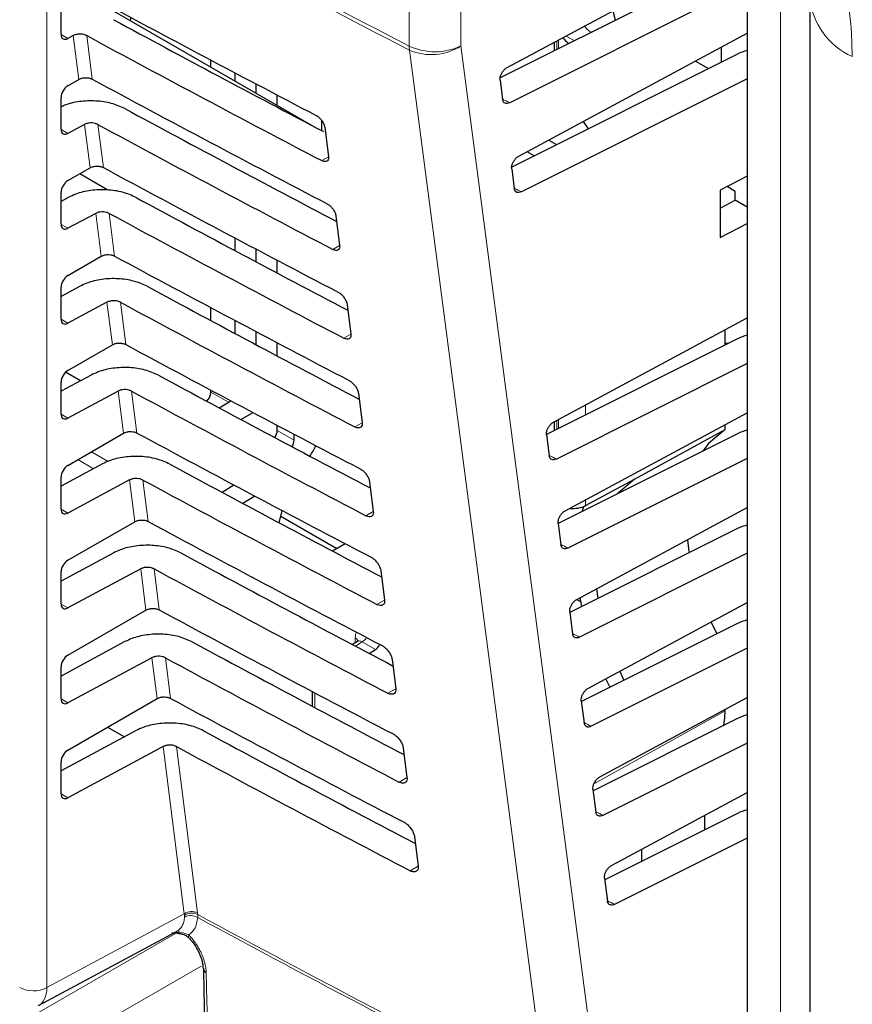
# Paper-space layout 'Blatt4' of a CAD drawing. Header units: millimetres. Extents: x 5 to 418, y 2 to 292.
# Tile 34 of 111: x 123 to 130, y 179 to 188. Entities that reach past the tile are written whole.
import ezdxf

# ---------------------------------------------------------------- set-up
doc = ezdxf.new("R2010")
doc.units = ezdxf.units.MM

psp = doc.layouts.new('Blatt4')

# ---------------------------------------------------------------- linework, layer by layer
at = {"color": 7, "linetype": 'Continuous', "lineweight": 18}
for p, q in [((123.0763, 190.6483), (123.0763, 179.2619)), ((126.1928, 187.3627), (126.1928, 188.9776)), ((126.6377, 188.9782), (126.6377, 187.3633)), ((129.3852, 188.6558), (129.3852, 161.0558)), ((123.1983, 187.4614), (123.2572, 187.4274)), ((123.3512, 187.0757), (123.3037, 187.4523)), ((123.4192, 187.452), (123.4665, 187.0776)), ((127.4628, 187.4086), (127.4628, 187.3323)), ((127.4752, 187.3385), (127.4752, 187.4153)), ((127.5405, 187.4505), (127.614, 187.408)), ((125.4375, 186.7013), (125.4489, 186.7081)), ((123.1983, 186.6448), (123.2572, 186.6108)), ((123.4474, 186.3147), (123.4003, 186.6877)), ((123.5158, 186.6874), (123.5626, 186.3166)), ((125.498, 186.4088), (125.4402, 186.3766)), ((123.5435, 185.5536), (123.4969, 185.9231)), ((123.6124, 185.9228), (123.6588, 185.5555)), ((123.1983, 185.8283), (123.2572, 185.7943)), ((125.5945, 185.646), (125.5351, 185.613)), ((123.6397, 184.7926), (123.5935, 185.1585)), ((123.709, 185.1582), (123.7549, 184.7945)), ((123.1983, 185.0118), (123.2572, 184.9778)), ((125.691, 184.8833), (125.6301, 184.8493)), ((123.7358, 184.0316), (123.6901, 184.3939)), ((123.8056, 184.3936), (123.8511, 184.0335)), ((124.4864, 184.3859), (124.6377, 184.2986)), ((127.7088, 184.275), (127.7088, 184.1893)), ((123.1983, 184.1952), (123.2572, 184.1612)), ((127.4752, 184.0724), (127.4752, 184.1491)), ((125.7874, 184.1205), (125.7251, 184.0857)), ((127.4628, 184.1424), (127.4628, 184.0662)), ((125.0576, 184.0562), (125.2018, 183.973)), ((123.4598, 183.8722), (123.6034, 183.7893)), ((123.4785, 183.7265), (123.343, 183.8048)), ((123.832, 183.2705), (123.7867, 183.6293)), ((123.9022, 183.629), (123.9472, 183.2724)), ((127.7088, 183.4585), (127.7088, 183.4093)), ((123.1983, 183.3787), (123.2572, 183.3447)), ((125.8839, 183.3577), (125.82, 183.3221)), ((123.9281, 182.5095), (123.8833, 182.8647)), ((123.9988, 182.8644), (124.0434, 182.5114)), ((123.1983, 182.5621), (123.2572, 182.5281)), ((125.9804, 182.5949), (125.915, 182.5584)), ((125.729, 182.2294), (125.729, 182.27)), ((125.789, 182.2366), (125.73, 182.2002)), ((125.9021, 182.1713), (125.789, 182.2366)), ((124.0243, 181.7485), (123.9799, 182.1001)), ((124.0954, 182.0998), (124.1395, 181.7504)), ((125.3817, 181.7975), (125.3817, 181.6712)), ((126.0768, 181.8321), (126.0099, 181.7948)), ((123.1983, 181.7456), (123.2572, 181.7116)), ((127.7807, 181.0147), (128.91, 181.6442)), ((124.2582, 179.8973), (124.0765, 181.3355)), ((124.192, 181.3352), (124.3725, 179.9065)), ((126.1733, 181.0693), (126.1049, 181.0311)), ((123.1983, 180.9291), (123.2572, 180.8951)), ((126.2698, 180.3065), (126.1998, 180.2675)), ((123.0763, 179.2619), (124.2582, 179.8973)), ((124.2599, 179.8854), (124.2582, 179.8973)), ((124.2602, 179.8697), (124.2599, 179.8854)), ((124.3725, 179.9065), (124.3741, 179.8913)), ((124.3741, 179.8913), (124.3745, 179.8647)), ((122.8405, 178.9535), (124.2179, 179.7487)), ((124.4027, 179.4472), (123.0172, 178.6474))]:
    psp.add_line(p, q, dxfattribs=at)
at = {"color": 7, "linetype": 'Continuous', "lineweight": 25}
for p, q in [((129.1002, 189.0181), (129.1002, 161.4181)), ((127.0348, 187.178), (129.1002, 188.2911)), ((129.0169, 188.1104), (126.9747, 187.088)), ((129.1002, 187.8977), (127.0567, 186.8746)), ((123.3302, 187.8501), (125.3873, 186.6626)), ((123.1983, 187.4626), (123.1983, 187.7371)), ((129.6372, 187.7826), (129.6372, 147.0044)), ((127.1346, 186.4152), (129.1002, 187.4745)), ((123.3037, 187.4523), (123.2572, 187.4274)), ((127.4364, 187.3944), (127.4383, 187.369)), ((127.4383, 187.3954), (127.4383, 187.3201)), ((129.0169, 187.2939), (127.0744, 186.3214)), ((128.8768, 187.3541), (128.8768, 187.2237)), ((124.4864, 187.1826), (124.4864, 187.2418)), ((128.6536, 187.2338), (128.7666, 187.1686)), ((124.6927, 187.1327), (124.6927, 187.0635)), ((123.2572, 187.0214), (123.3512, 187.0757)), ((124.8777, 186.9567), (124.8777, 187.0352)), ((126.9741, 187.0693), (126.996, 186.9021)), ((129.1002, 187.0811), (127.157, 186.1083)), ((123.1983, 186.646), (123.1983, 186.9206)), ((125.0576, 186.8529), (125.0576, 186.9407)), ((125.4383, 186.7233), (125.4375, 186.7013)), ((125.4375, 186.7013), (125.4375, 186.6362)), ((127.6874, 186.7131), (127.7322, 186.6507)), ((123.4003, 186.6877), (123.2572, 186.6108)), ((125.4658, 186.6643), (125.4979, 186.4101)), ((127.3924, 186.5541), (127.4606, 186.5147)), ((127.268, 186.4183), (127.2063, 186.4538)), ((123.2572, 186.2049), (123.4474, 186.3147)), ((127.0739, 186.3066), (127.0963, 186.1358)), ((123.6007, 186.1238), (123.3587, 186.2635)), ((129.1002, 186.2437), (128.8675, 186.123)), ((123.1983, 185.8295), (123.1983, 186.104)), ((128.8675, 186.123), (128.8675, 185.714)), ((128.9959, 186.112), (128.9264, 186.1535)), ((128.9959, 186.0352), (128.9959, 186.112)), ((123.2653, 186.0615), (123.1983, 186.0255)), ((128.8675, 185.9684), (128.9959, 186.0352)), ((129.1002, 185.975), (128.9959, 186.0352)), ((123.4969, 185.9231), (123.2572, 185.7943)), ((125.5623, 185.9016), (125.5944, 185.6473)), ((128.8675, 185.714), (129.1002, 185.8351)), ((124.6927, 185.7125), (124.6927, 185.6036)), ((124.8777, 185.5051), (124.8777, 185.6146)), ((123.2572, 185.3884), (123.5435, 185.5536)), ((125.0576, 185.4096), (125.0576, 185.5198)), ((123.3619, 185.2969), (123.1983, 185.2089)), ((123.1983, 185.0129), (123.1983, 185.2875)), ((123.5935, 185.1585), (123.2572, 184.9778)), ((124.4864, 185.001), (124.4864, 185.112)), ((125.6587, 185.1388), (125.6909, 184.8846)), ((124.6927, 185.0024), (124.6927, 184.8906)), ((127.4341, 184.127), (129.1002, 185.0249)), ((128.91, 184.7907), (128.91, 184.9224)), ((124.8777, 184.792), (124.8777, 184.9045)), ((129.0169, 184.8442), (127.3735, 184.0215)), ((123.2572, 184.5718), (123.6397, 184.7926)), ((125.0576, 184.6963), (125.0576, 184.8095)), ((129.1002, 184.6315), (127.4579, 183.8093)), ((123.4585, 184.5323), (123.1983, 184.3924)), ((123.365, 184.482), (123.2368, 184.5559)), ((123.1983, 184.1964), (123.1983, 184.4709)), ((123.6901, 184.3939), (123.2572, 184.1612)), ((124.4864, 184.3859), (124.4864, 184.4022)), ((125.7552, 184.3761), (125.7874, 184.1218)), ((124.5585, 184.2496), (124.6578, 184.311)), ((124.7455, 184.1495), (124.8493, 184.2094)), ((127.5339, 183.3643), (129.1002, 184.2084)), ((125.0576, 184.0562), (125.0576, 184.0993)), ((127.4383, 184.1293), (127.4383, 184.0539)), ((128.1306, 183.6361), (128.91, 184.0642)), ((128.91, 184.0642), (128.91, 184.1059)), ((123.2572, 183.7553), (123.7358, 184.0316)), ((125.2018, 183.973), (125.2018, 184.0232)), ((127.3734, 184.0184), (127.3972, 183.8368)), ((129.0169, 184.0277), (127.4739, 183.2552)), ((129.1002, 183.815), (127.5582, 183.043)), ((123.5551, 183.7677), (123.1983, 183.5758)), ((123.1983, 183.3799), (123.1983, 183.6544)), ((123.7867, 183.6293), (123.2572, 183.3447)), ((124.5831, 183.5236), (124.6851, 183.5866)), ((125.8517, 183.6133), (125.8838, 183.359)), ((127.7088, 183.4093), (128.1306, 183.6361)), ((124.8643, 183.4915), (124.7616, 183.428)), ((127.6338, 182.6015), (129.1002, 183.3918)), ((127.6804, 183.3586), (127.6936, 183.4021)), ((125.0756, 183.2603), (125.0993, 183.3671)), ((125.0883, 183.3175), (125.5698, 183.0395)), ((123.2572, 182.9387), (123.832, 183.2705)), ((127.4733, 183.2556), (127.4975, 183.0704)), ((129.0169, 183.2112), (127.5736, 182.4886)), ((125.6423, 183.0814), (125.5325, 183.018)), ((123.6517, 183.0031), (123.1983, 182.7593)), ((129.1002, 182.9984), (127.6585, 182.2766)), ((123.1983, 182.5633), (123.1983, 182.8379)), ((123.8833, 182.8647), (123.2572, 182.5281)), ((125.9481, 182.8505), (125.9803, 182.5963)), ((127.8039, 182.6932), (127.8148, 182.6093)), ((127.6702, 182.5789), (127.6326, 182.6007)), ((127.6778, 182.5407), (127.6632, 182.6174)), ((127.7336, 181.8388), (129.1002, 182.5753)), ((123.2572, 182.1222), (123.9281, 182.5095)), ((127.5731, 182.4929), (127.5978, 182.3041)), ((129.0169, 182.3946), (127.674, 181.7223)), ((128.789, 182.4076), (128.8381, 182.3051)), ((123.7483, 182.2385), (123.1983, 181.9428)), ((125.747, 182.2405), (125.7039, 182.2139)), ((125.8481, 182.1379), (125.9021, 182.1713)), ((129.1002, 182.1819), (127.7588, 181.5103)), ((123.9799, 182.1001), (123.2572, 181.7116)), ((126.0446, 182.0878), (126.0768, 181.8335)), ((123.1983, 181.7468), (123.1983, 182.0213)), ((128.0026, 181.9838), (128.0391, 181.9051)), ((127.9151, 181.8552), (127.8845, 181.9201)), ((125.3572, 181.8104), (125.3572, 181.6842)), ((127.9264, 181.8487), (127.9151, 181.8552)), ((123.2572, 181.3057), (124.0243, 181.7485)), ((127.6729, 181.7302), (127.6981, 181.5378)), ((127.8334, 181.076), (129.1002, 181.7588)), ((128.91, 181.6442), (128.91, 181.6562)), ((129.0169, 181.5781), (127.7743, 180.9559)), ((123.8449, 181.4739), (123.1983, 181.1262)), ((123.5987, 181.5028), (123.7434, 181.4193)), ((129.1002, 181.3653), (127.8591, 180.744)), ((124.0765, 181.3355), (123.2572, 180.8951)), ((126.1411, 181.325), (126.1732, 181.0708)), ((123.1983, 180.9302), (123.1983, 181.2048)), ((127.7727, 180.9674), (127.7984, 180.7715)), ((127.9333, 180.3133), (129.1002, 180.9422)), ((129.0169, 180.7615), (127.8746, 180.1896)), ((128.7332, 180.7444), (128.7332, 180.6195)), ((126.2376, 180.5623), (126.2697, 180.308)), ((129.1002, 180.5488), (127.9594, 179.9777)), ((128.1936, 180.3494), (128.1936, 180.4536)), ((127.8726, 180.2047), (127.8987, 180.0051)), ((123.0035, 179.1072), (124.1921, 179.7462)), ((124.1522, 179.7355), (124.2255, 179.7272))]:
    psp.add_line(p, q, dxfattribs=at)
at = {"color": 7, "linetype": 'Continuous', "lineweight": 25, "flags": 128}
for points in [[(127.9655, 187.584), (127.9537, 187.6405), (127.9443, 187.6681)], [(123.7954, 187.6101), (123.796, 187.6008), (123.7929, 187.583)], [(127.6983, 187.5356), (127.7227, 187.5071), (127.7538, 187.4781)], [(128.9344, 184.8029), (128.925, 184.8046), (128.91, 184.8039)], [(128.91, 184.0642), (128.7669, 183.9436), (128.7175, 183.8778)], [(128.1306, 183.6361), (127.9874, 183.5136), (127.9854, 183.5113)], [(128.5849, 183.1142), (128.5952, 183.0389), (128.6011, 183.003)], [(128.8988, 181.519), (128.9071, 181.5792), (128.91, 181.6442)]]:
    psp.add_lwpolyline(points, dxfattribs=at)
at = {"color": 7, "linetype": 'Continuous', "lineweight": 18, "flags": 128}
for points in [[(127.3749, 178.3108), (127.3088, 178.816), (127.0443, 180.8366), (126.1948, 187.3279)], [(126.6377, 187.3633), (127.2278, 182.8532), (127.8176, 178.3464)], [(124.2947, 179.6937), (124.2936, 179.6951), (124.2926, 179.6999), (124.2938, 179.7066), (124.2973, 179.715)]]:
    psp.add_lwpolyline(points, dxfattribs=at)
at = {"color": 7, "linetype": 'Continuous', "lineweight": 18}
for centre, radius, start, end in [((203.0267, 336.6009), 167.8555, 241.61753, 242.758763), ((203.0273, 336.5635), 167.8527, 241.617584, 242.758763), ((130.2551, 187.8399), 0.6209, 185.63842, 246.0772), ((126.4146, 187.8337), 0.5206, 244.78001, 295.37506), ((126.492, 187.3621), 0.2992, 179.87846, 186.56318), ((126.3832, 187.7584), 0.47, 246.35853, 302.7876), ((125.7093, 182.229), 0.0455, 19.14731, 64.31576), ((125.7246, 182.3372), 0.1194, 302.58451, 328.33386), ((124.3235, 179.801), 0.1164, 65.11288, 124.13567), ((124.322, 179.7911), 0.1129, 62.583, 123.40369), ((124.3129, 179.7663), 0.1161, 57.93858, 117.00377), ((203.4353, 326.361), 166.4453, 241.64077, 242.808283), ((203.4354, 326.3302), 166.4415, 241.640193, 242.808466), ((122.9607, 179.4912), 0.2568, 242.65648, 296.76622)]:
    psp.add_arc(centre, radius, start, end, dxfattribs=at)
at = {"color": 7, "linetype": 'Continuous', "lineweight": 25}
psp.add_arc((124.4621, 179.4326), 0.0424, 183.71994, 247.98225, dxfattribs=at)
at = {"color": 7, "linetype": 'Continuous', "lineweight": 18}
for centre, major_axis, ratio, start_param, end_param in [((127.9381, 188.4646), (-1.4622, 2.526), 0.577381, 3.925701, 5.496497), ((236.8585, 255.9468), (165.4166, -2.4573), 0.567125, 3.994476, 3.994971), ((236.8587, 255.1304), (165.2828, -2.4553), 0.567125, 3.994567, 3.995062), ((236.8593, 252.6812), (164.8814, -2.4494), 0.567125, 3.99484, 3.995336), ((236.8596, 251.8647), (164.7476, -2.4474), 0.567125, 3.994931, 3.995428), ((125.8469, 182.2019), (-0.0834, 0.1444), 0.577206, 0.361467, 0.785327), ((236.8598, 251.0483), (164.6138, -2.4454), 0.567125, 3.995023, 3.99552), ((125.788, 182.1679), (-0.0395, 0.0735), 0.576503, 5.515406, 6.31802), ((236.86, 250.2319), (164.48, -2.4434), 0.567125, 3.995114, 3.995612), ((236.8602, 249.4155), (164.3462, -2.4414), 0.567125, 3.995206, 3.995704), ((236.8604, 248.5991), (164.2124, -2.4394), 0.567125, 3.995298, 3.995796), ((122.8427, 179.3992), (-0.1623, 0.2912), 0.577293, 3.119125, 3.935643)]:
    psp.add_ellipse(centre, major_axis=major_axis, ratio=ratio, start_param=start_param, end_param=end_param, dxfattribs=at)
at = {"color": 7, "linetype": 'Continuous', "lineweight": 25}
for centre, major_axis, ratio, start_param, end_param in [((237.4083, 260.5423), (166.8622, 2.5676), 0.587275, 3.950946, 3.967413), ((236.859, 255.0693), (165.682, -2.4613), 0.567125, 3.968584, 3.983413), ((123.2583, 187.496), (0.0428, 0.0715), 0.587369, 2.36515, 3.918493), ((236.8585, 255.069), (166.0182, -2.4663), 0.567125, 3.968582, 3.985126), ((127.593, 187.5562), (-0.1179, 0.2041), 0.577335, 1.847252, 2.18329), ((129.24, 187.1511), (0.3333, -0.005), 0.567125, 2.011909, 2.312261), ((237.408, 259.7256), (166.7284, 2.5656), 0.587275, 3.950986, 3.967453), ((123.2583, 186.954), (0.0428, 0.0715), 0.587369, 0.811807, 2.36515), ((236.8593, 254.2529), (165.5482, -2.4593), 0.567125, 3.968625, 3.983579), ((123.2583, 186.6795), (0.0428, 0.0715), 0.587369, 2.36515, 3.918493), ((236.8587, 254.2526), (165.8844, -2.4643), 0.567125, 3.968623, 3.985166), ((237.4078, 258.9089), (166.5946, 2.5635), 0.587275, 3.951027, 3.967493), ((123.2583, 186.1374), (0.0428, 0.0715), 0.587369, 0.811807, 2.36515), ((236.8595, 253.4365), (165.4144, -2.4573), 0.567125, 3.968666, 3.983632), ((236.8589, 253.4362), (165.7506, -2.4623), 0.567125, 3.968664, 3.985207), ((123.2583, 185.8629), (0.0428, 0.0715), 0.587369, 2.36515, 3.918493), ((237.4076, 258.0923), (166.4608, 2.5615), 0.587275, 3.951067, 3.967532), ((123.2583, 185.3209), (0.0428, 0.0715), 0.587369, 0.811807, 2.36515), ((236.8597, 252.6201), (165.2806, -2.4553), 0.567125, 3.968707, 3.983686), ((236.8592, 252.6198), (165.6168, -2.4603), 0.567125, 3.968705, 3.985247), ((123.2583, 185.0464), (0.0428, 0.0715), 0.587369, 2.36515, 3.918493), ((129.24, 184.7015), (0.3333, -0.005), 0.567125, 2.011909, 2.312261), ((237.4074, 257.2756), (166.327, 2.5594), 0.587275, 3.951108, 3.967572), ((123.2583, 184.5044), (0.0428, 0.0715), 0.587369, 0.811807, 2.36515), ((236.8599, 251.8037), (165.1468, -2.4533), 0.567125, 3.968748, 3.983739), ((236.8594, 251.8033), (165.4831, -2.4583), 0.567125, 3.968746, 3.985287), ((124.4265, 184.3525), (0.0428, 0.0715), 0.587369, 4.392971, 5.506743), ((123.2583, 184.2298), (0.0428, 0.0715), 0.587369, 2.36515, 3.918493), ((237.4071, 256.4589), (166.1932, 2.5573), 0.587275, 3.951149, 3.967612), ((124.9976, 184.0228), (0.0428, 0.0715), 0.587369, 4.658743, 5.506743), ((129.24, 183.8849), (0.3333, -0.005), 0.567125, 2.011909, 2.312261), ((125.1439, 183.9384), (0.0406, 0.0728), 0.567218, 4.71198, 5.489279), ((125.2018, 183.9724), (0.1624, 0.2911), 0.567218, 4.548984, 4.86179), ((123.2583, 183.6878), (0.0428, 0.0715), 0.587369, 0.811807, 2.36515), ((236.8601, 250.9872), (165.013, -2.4513), 0.567125, 3.968789, 3.983793), ((236.8596, 250.9869), (165.3493, -2.4563), 0.567125, 3.968787, 3.985327), ((127.593, 183.4785), (0.1667, -0.0025), 0.567125, 4.595546, 5.48876), ((123.2583, 183.4133), (0.0428, 0.0715), 0.587369, 2.36515, 3.918493), ((237.4069, 255.6422), (166.0594, 2.5553), 0.587275, 3.951189, 3.967652), ((129.24, 183.0684), (0.3333, -0.005), 0.567125, 2.011909, 2.312261), ((236.8604, 250.1708), (164.8792, -2.4493), 0.567125, 3.96883, 3.983847), ((123.2583, 182.8713), (0.0428, 0.0715), 0.587369, 0.811807, 2.36515), ((236.8598, 250.1705), (165.2155, -2.4543), 0.567125, 3.968828, 3.985368), ((123.2583, 182.5968), (0.0428, 0.0715), 0.587369, 2.36515, 3.918493), ((237.4067, 254.8256), (165.9256, 2.5532), 0.587275, 3.95123, 3.967692), ((129.24, 182.2519), (0.3333, -0.005), 0.567125, 2.011909, 2.312261), ((236.8606, 249.3544), (164.7454, -2.4473), 0.567125, 3.968872, 3.983901), ((125.9011, 182.2387), (0.0406, 0.0728), 0.567218, 3.935936, 4.592309), ((123.2583, 182.0547), (0.0428, 0.0715), 0.587369, 0.811807, 2.36515), ((236.86, 249.3541), (165.0817, -2.4523), 0.567125, 3.96887, 3.985408), ((123.2583, 181.7802), (0.0428, 0.0715), 0.587369, 2.36515, 3.918493), ((237.4065, 254.0089), (165.7918, 2.5512), 0.587275, 3.951271, 3.967733), ((129.24, 181.4353), (0.3333, -0.005), 0.567125, 2.011909, 2.312261), ((236.8608, 248.538), (164.6116, -2.4454), 0.567125, 3.968913, 3.983955), ((123.2583, 181.2382), (0.0428, 0.0715), 0.587369, 0.811807, 2.36515), ((236.8603, 248.5377), (164.9479, -2.4504), 0.567125, 3.968911, 3.985449), ((123.2583, 180.9637), (0.0428, 0.0715), 0.587369, 2.36515, 3.918493), ((129.24, 180.6188), (0.3333, -0.005), 0.567125, 2.011909, 2.312261)]:
    psp.add_ellipse(centre, major_axis=major_axis, ratio=ratio, start_param=start_param, end_param=end_param, dxfattribs=at)
for points, knots in [([(123.4192, 187.452), (123.4118, 187.4553), (123.3969, 187.4619), (123.3691, 187.4659), (123.3409, 187.4648), (123.3185, 187.4595), (123.3075, 187.4542), (123.3037, 187.4523)], [0, 0, 0, 0, 0.218777, 0.43751, 0.657479, 0.879863, 1, 1, 1, 1]), ([(126.9741, 187.0693), (126.9739, 187.0769), (126.9734, 187.0919), (126.9814, 187.1177), (126.9951, 187.1423), (127.0136, 187.1642), (127.0277, 187.1733), (127.0348, 187.178)], [0, 0, 0, 0, 0.198387, 0.396762, 0.595507, 0.795319, 1, 1, 1, 1]), ([(123.3512, 187.0757), (123.3587, 187.0793), (123.3736, 187.0864), (123.4019, 187.0908), (123.4304, 187.0898), (123.4524, 187.0845), (123.463, 187.0793), (123.4665, 187.0776)], [0, 0, 0, 0, 0.223618, 0.44726, 0.670215, 0.891746, 1, 1, 1, 1]), ([(123.7464, 186.8246), (123.7093, 186.8411), (123.6351, 186.874), (123.4956, 186.894), (123.3551, 186.888), (123.2538, 186.8653), (123.2081, 186.8439), (123.1983, 186.8393)], [0, 0, 0, 0, 0.2327271, 0.4654071, 0.6994018, 0.9359667, 1, 1, 1, 1]), ([(127.0567, 186.8746), (127.0497, 186.8719), (127.0356, 186.8663), (127.0171, 186.8689), (127.0032, 186.8794), (126.9975, 186.8924), (126.9962, 186.9007), (126.996, 186.9021)], [0, 0, 0, 0, 0.23926, 0.478544, 0.717125, 0.954273, 1, 1, 1, 1]), ([(123.5158, 186.6874), (123.5084, 186.6907), (123.4935, 186.6973), (123.4657, 186.7013), (123.4375, 186.7002), (123.4151, 186.6949), (123.4041, 186.6896), (123.4003, 186.6877)], [0, 0, 0, 0, 0.218783, 0.437522, 0.657497, 0.879887, 1, 1, 1, 1]), ([(125.3918, 186.7658), (125.3946, 186.7642), (125.4047, 186.7585), (125.4224, 186.7442), (125.4421, 186.7213), (125.4572, 186.6958), (125.464, 186.6763), (125.4655, 186.6665), (125.4658, 186.6643)], [0, 0, 0, 0, 0.081253, 0.29343, 0.506901, 0.72249, 0.939689, 1, 1, 1, 1]), ([(125.4979, 186.4101), (125.4982, 186.4071), (125.4991, 186.3966), (125.4958, 186.3817), (125.4845, 186.3701), (125.4674, 186.367), (125.4514, 186.3711), (125.4421, 186.3757), (125.4402, 186.3766)], [0, 0, 0, 0, 0.085705, 0.302608, 0.518156, 0.731573, 0.943439, 1, 1, 1, 1]), ([(127.0739, 186.3066), (127.0737, 186.3141), (127.0732, 186.3291), (127.0813, 186.355), (127.0949, 186.3796), (127.1134, 186.4014), (127.1275, 186.4106), (127.1346, 186.4152)], [0, 0, 0, 0, 0.198384, 0.396757, 0.5955, 0.795311, 1, 1, 1, 1]), ([(123.4474, 186.3147), (123.4549, 186.3182), (123.4698, 186.3253), (123.498, 186.3298), (123.5265, 186.3288), (123.5485, 186.3235), (123.5591, 186.3183), (123.5626, 186.3166)], [0, 0, 0, 0, 0.223624, 0.447272, 0.670233, 0.891769, 1, 1, 1, 1]), ([(123.843, 186.06), (123.8059, 186.0765), (123.7317, 186.1095), (123.5923, 186.1293), (123.4513, 186.1237), (123.3394, 186.0972), (123.2845, 186.0707), (123.2653, 186.0615)], [0, 0, 0, 0, 0.2187893, 0.4375343, 0.6575154, 0.8799127, 1, 1, 1, 1]), ([(127.157, 186.1083), (127.15, 186.1055), (127.1359, 186.1), (127.1174, 186.1026), (127.1035, 186.113), (127.0978, 186.1261), (127.0965, 186.1344), (127.0963, 186.1358)], [0, 0, 0, 0, 0.239263, 0.47855, 0.717133, 0.95428, 1, 1, 1, 1]), ([(123.6124, 185.9228), (123.605, 185.9261), (123.5901, 185.9327), (123.5623, 185.9367), (123.5341, 185.9356), (123.5117, 185.9303), (123.5007, 185.925), (123.4969, 185.9231)], [0, 0, 0, 0, 0.218789, 0.4375337, 0.6575145, 0.8799115, 1, 1, 1, 1]), ([(125.4863, 186.0057), (125.4893, 186.004), (125.4998, 185.9981), (125.5181, 185.9832), (125.5383, 185.9597), (125.5536, 185.9334), (125.5604, 185.9136), (125.5619, 185.9036), (125.5623, 185.9016)], [0, 0, 0, 0, 0.0847194, 0.2969209, 0.5104279, 0.7260526, 0.9432708, 1, 1, 1, 1]), ([(125.5944, 185.6473), (125.5947, 185.6442), (125.5956, 185.6333), (125.5921, 185.6179), (125.5804, 185.6061), (125.5627, 185.6031), (125.5464, 185.6074), (125.537, 185.612), (125.5351, 185.613)], [0, 0, 0, 0, 0.089099, 0.305978, 0.521493, 0.734878, 0.946728, 1, 1, 1, 1]), ([(123.5435, 185.5536), (123.551, 185.5572), (123.5659, 185.5643), (123.5942, 185.5687), (123.6227, 185.5678), (123.6447, 185.5624), (123.6553, 185.5572), (123.6588, 185.5555)], [0, 0, 0, 0, 0.22363, 0.447283, 0.670251, 0.891793, 1, 1, 1, 1]), ([(123.9395, 185.2954), (123.9025, 185.3119), (123.8283, 185.3449), (123.6889, 185.3647), (123.5479, 185.3591), (123.436, 185.3326), (123.3811, 185.3061), (123.3619, 185.2969)], [0, 0, 0, 0, 0.218795, 0.437546, 0.657533, 0.879937, 1, 1, 1, 1]), ([(123.709, 185.1582), (123.7016, 185.1615), (123.6867, 185.1681), (123.6588, 185.1721), (123.6306, 185.171), (123.6083, 185.1657), (123.5973, 185.1604), (123.5935, 185.1585)], [0, 0, 0, 0, 0.218795, 0.437546, 0.657532, 0.879936, 1, 1, 1, 1]), ([(125.5808, 185.2456), (125.584, 185.2438), (125.5949, 185.2377), (125.6138, 185.2222), (125.6344, 185.198), (125.6501, 185.171), (125.6569, 185.1509), (125.6584, 185.1408), (125.6587, 185.1388)], [0, 0, 0, 0, 0.088008, 0.300233, 0.513775, 0.729433, 0.94667, 1, 1, 1, 1]), ([(125.6909, 184.8846), (125.6912, 184.8812), (125.6921, 184.87), (125.6883, 184.8542), (125.6763, 184.8422), (125.6581, 184.8392), (125.6414, 184.8437), (125.6319, 184.8484), (125.6301, 184.8493)], [0, 0, 0, 0, 0.09232, 0.309177, 0.524659, 0.738015, 0.949851, 1, 1, 1, 1]), ([(123.6397, 184.7926), (123.6471, 184.7962), (123.6621, 184.8033), (123.6903, 184.8077), (123.7188, 184.8067), (123.7408, 184.8014), (123.7514, 184.7962), (123.7549, 184.7945)], [0, 0, 0, 0, 0.223636, 0.447295, 0.670269, 0.891817, 1, 1, 1, 1]), ([(124.0361, 184.5308), (123.999, 184.5473), (123.9249, 184.5803), (123.7855, 184.6001), (123.6445, 184.5945), (123.5326, 184.5679), (123.4777, 184.5415), (123.4585, 184.5323)], [0, 0, 0, 0, 0.218801, 0.437558, 0.657551, 0.879961, 1, 1, 1, 1]), ([(123.8056, 184.3936), (123.7982, 184.3969), (123.7833, 184.4035), (123.7554, 184.4075), (123.7272, 184.4064), (123.7049, 184.4011), (123.6939, 184.3958), (123.6901, 184.3939)], [0, 0, 0, 0, 0.218801, 0.437558, 0.657551, 0.87996, 1, 1, 1, 1]), ([(125.6753, 184.4855), (125.6787, 184.4836), (125.6901, 184.4772), (125.7094, 184.4612), (125.7305, 184.4363), (125.7465, 184.4087), (125.7534, 184.3882), (125.7549, 184.378), (125.7552, 184.3761)], [0, 0, 0, 0, 0.091132, 0.303381, 0.516954, 0.732645, 0.9499, 1, 1, 1, 1]), ([(125.7874, 184.1218), (125.7877, 184.1182), (125.7886, 184.1066), (125.7846, 184.0905), (125.7722, 184.0783), (125.7534, 184.0754), (125.7365, 184.08), (125.7268, 184.0848), (125.7251, 184.0857)], [0, 0, 0, 0, 0.09538, 0.312215, 0.527668, 0.740995, 0.952818, 1, 1, 1, 1]), ([(127.3734, 184.0184), (127.3732, 184.0259), (127.3727, 184.0409), (127.3808, 184.0668), (127.3944, 184.0914), (127.4129, 184.1132), (127.427, 184.1224), (127.4341, 184.127)], [0, 0, 0, 0, 0.198376, 0.39674, 0.595477, 0.795287, 1, 1, 1, 1]), ([(123.7358, 184.0316), (123.7433, 184.0351), (123.7582, 184.0422), (123.7865, 184.0467), (123.815, 184.0457), (123.8369, 184.0404), (123.8476, 184.0352), (123.8511, 184.0335)], [0, 0, 0, 0, 0.223642, 0.447307, 0.670287, 0.89184, 1, 1, 1, 1]), ([(124.1327, 183.7662), (124.0956, 183.7827), (124.0215, 183.8157), (123.882, 183.8355), (123.741, 183.8299), (123.6292, 183.8033), (123.5743, 183.7769), (123.5551, 183.7677)], [0, 0, 0, 0, 0.218807, 0.43757, 0.65757, 0.879985, 1, 1, 1, 1]), ([(127.4579, 183.8093), (127.4509, 183.8065), (127.4368, 183.801), (127.4183, 183.8036), (127.4044, 183.8141), (127.3987, 183.8271), (127.3974, 183.8354), (127.3972, 183.8368)], [0, 0, 0, 0, 0.239272, 0.478568, 0.717156, 0.954302, 1, 1, 1, 1]), ([(125.7698, 183.7255), (125.7734, 183.7234), (125.7852, 183.7168), (125.8051, 183.7002), (125.8267, 183.6747), (125.843, 183.6463), (125.8499, 183.6255), (125.8514, 183.6151), (125.8517, 183.6133)], [0, 0, 0, 0, 0.094104, 0.306375, 0.51998, 0.735701, 0.952973, 1, 1, 1, 1]), ([(123.9022, 183.629), (123.8948, 183.6323), (123.8799, 183.6389), (123.852, 183.6429), (123.8238, 183.6418), (123.8015, 183.6365), (123.7905, 183.6312), (123.7867, 183.6293)], [0, 0, 0, 0, 0.218807, 0.43757, 0.657569, 0.879984, 1, 1, 1, 1]), ([(125.8838, 183.359), (125.8841, 183.3553), (125.8851, 183.3433), (125.8809, 183.3267), (125.8681, 183.3144), (125.8488, 183.3115), (125.8315, 183.3163), (125.8217, 183.3212), (125.82, 183.3221)], [0, 0, 0, 0, 0.098292, 0.3151062, 0.5305297, 0.7438302, 0.955641, 1, 1, 1, 1]), ([(127.4733, 183.2556), (127.473, 183.2632), (127.4725, 183.2782), (127.4806, 183.304), (127.4942, 183.3286), (127.5127, 183.3505), (127.5268, 183.3596), (127.5339, 183.3643)], [0, 0, 0, 0, 0.198373, 0.396735, 0.595469, 0.795279, 1, 1, 1, 1]), ([(123.832, 183.2705), (123.8394, 183.2741), (123.8544, 183.2812), (123.8826, 183.2856), (123.9111, 183.2847), (123.9331, 183.2793), (123.9437, 183.2741), (123.9472, 183.2724)], [0, 0, 0, 0, 0.223648, 0.447319, 0.670304, 0.891864, 1, 1, 1, 1]), ([(124.2293, 183.0016), (124.1922, 183.0181), (124.118, 183.0511), (123.9786, 183.0709), (123.8376, 183.0653), (123.7257, 183.0387), (123.6709, 183.0123), (123.6517, 183.0031)], [0, 0, 0, 0, 0.218813, 0.437582, 0.657588, 0.88001, 1, 1, 1, 1]), ([(127.5582, 183.043), (127.5512, 183.0402), (127.5371, 183.0347), (127.5186, 183.0373), (127.5047, 183.0477), (127.499, 183.0608), (127.4977, 183.0691), (127.4975, 183.0704)], [0, 0, 0, 0, 0.239275, 0.478574, 0.717164, 0.954309, 1, 1, 1, 1]), ([(125.8644, 182.9654), (125.8681, 182.9632), (125.8803, 182.9564), (125.9008, 182.9392), (125.9228, 182.913), (125.9394, 182.8839), (125.9464, 182.8628), (125.9479, 182.8523), (125.9481, 182.8505)], [0, 0, 0, 0, 0.096934, 0.309226, 0.522862, 0.738613, 0.9559, 1, 1, 1, 1]), ([(123.9988, 182.8644), (123.9914, 182.8677), (123.9765, 182.8743), (123.9486, 182.8783), (123.9204, 182.8772), (123.8981, 182.8719), (123.8871, 182.8666), (123.8833, 182.8647)], [0, 0, 0, 0, 0.218813, 0.437581, 0.657587, 0.880009, 1, 1, 1, 1]), ([(125.9803, 182.5963), (125.9806, 182.5923), (125.9816, 182.5799), (125.9772, 182.563), (125.964, 182.5504), (125.9441, 182.5476), (125.9265, 182.5526), (125.9166, 182.5576), (125.915, 182.5584)], [0, 0, 0, 0, 0.101065, 0.31786, 0.533256, 0.746531, 0.958331, 1, 1, 1, 1]), ([(127.5731, 182.4929), (127.5728, 182.5004), (127.5723, 182.5154), (127.5804, 182.5413), (127.5941, 182.5659), (127.6125, 182.5878), (127.6266, 182.5969), (127.6338, 182.6015)], [0, 0, 0, 0, 0.1983704, 0.3967295, 0.5954618, 0.7952707, 1, 1, 1, 1]), ([(123.9281, 182.5095), (123.9356, 182.5131), (123.9505, 182.5202), (123.9788, 182.5246), (124.0072, 182.5236), (124.0292, 182.5183), (124.0399, 182.5131), (124.0434, 182.5114)], [0, 0, 0, 0, 0.223654, 0.447331, 0.670322, 0.891888, 1, 1, 1, 1]), ([(124.3259, 182.237), (124.2888, 182.2535), (124.2146, 182.2865), (124.0752, 182.3063), (123.9342, 182.3007), (123.8223, 182.2741), (123.7675, 182.2477), (123.7483, 182.2385)], [0, 0, 0, 0, 0.218819, 0.437594, 0.657606, 0.880034, 1, 1, 1, 1]), ([(127.6585, 182.2766), (127.6515, 182.2739), (127.6374, 182.2684), (127.6189, 182.2709), (127.605, 182.2814), (127.5993, 182.2944), (127.598, 182.3028), (127.5978, 182.3041)], [0, 0, 0, 0, 0.2392778, 0.4785801, 0.7171716, 0.9543162, 1, 1, 1, 1]), ([(125.7546, 182.2474), (125.7547, 182.2477), (125.7551, 182.249), (125.751, 182.2423), (125.7477, 182.2413), (125.7471, 182.2411)], [0, 0, 0, 0, 0.204745, 0.87633, 1, 1, 1, 1]), ([(125.9589, 182.2053), (125.9629, 182.203), (125.9754, 182.1959), (125.9965, 182.1782), (126.0189, 182.1513), (126.0359, 182.1216), (126.0428, 182.1001), (126.0444, 182.0895), (126.0446, 182.0878)], [0, 0, 0, 0, 0.099632, 0.311946, 0.52561, 0.741389, 0.958692, 1, 1, 1, 1]), ([(124.0954, 182.0998), (124.088, 182.1031), (124.0731, 182.1097), (124.0452, 182.1137), (124.017, 182.1126), (123.9947, 182.1073), (123.9837, 182.102), (123.9799, 182.1001)], [0, 0, 0, 0, 0.218819, 0.437593, 0.657605, 0.880033, 1, 1, 1, 1]), ([(126.0768, 181.8335), (126.0771, 181.8294), (126.0781, 181.8166), (126.0735, 181.7992), (126.0598, 181.7865), (126.0395, 181.7838), (126.0215, 181.7889), (126.0115, 181.794), (126.0099, 181.7948)], [0, 0, 0, 0, 0.10371, 0.320486, 0.535856, 0.749107, 0.960896, 1, 1, 1, 1]), ([(127.6729, 181.7302), (127.6727, 181.7377), (127.6722, 181.7527), (127.6802, 181.7786), (127.6939, 181.8032), (127.7124, 181.825), (127.7265, 181.8342), (127.7336, 181.8388)], [0, 0, 0, 0, 0.198368, 0.396724, 0.595454, 0.795263, 1, 1, 1, 1]), ([(124.0243, 181.7485), (124.0317, 181.752), (124.0467, 181.7591), (124.0749, 181.7636), (124.1034, 181.7626), (124.1254, 181.7573), (124.136, 181.7521), (124.1395, 181.7504)], [0, 0, 0, 0, 0.22366, 0.447343, 0.67034, 0.891912, 1, 1, 1, 1]), ([(124.4225, 181.4724), (124.3854, 181.4889), (124.3112, 181.5219), (124.1718, 181.5417), (124.0308, 181.5361), (123.9189, 181.5095), (123.8641, 181.4831), (123.8449, 181.4739)], [0, 0, 0, 0, 0.2188252, 0.4376061, 0.6576239, 0.8800586, 1, 1, 1, 1]), ([(127.7588, 181.5103), (127.7518, 181.5076), (127.7377, 181.502), (127.7192, 181.5046), (127.7053, 181.5151), (127.6996, 181.5281), (127.6983, 181.5365), (127.6981, 181.5378)], [0, 0, 0, 0, 0.239281, 0.478586, 0.717179, 0.954323, 1, 1, 1, 1]), ([(126.0534, 181.4452), (126.0576, 181.4428), (126.0705, 181.4355), (126.0921, 181.4172), (126.1151, 181.3897), (126.1323, 181.3592), (126.1393, 181.3374), (126.1409, 181.3266), (126.1411, 181.325)], [0, 0, 0, 0, 0.102208, 0.314542, 0.528235, 0.744041, 0.961357, 1, 1, 1, 1]), ([(124.192, 181.3352), (124.1845, 181.3385), (124.1697, 181.3451), (124.1418, 181.3491), (124.1136, 181.348), (124.0913, 181.3427), (124.0803, 181.3374), (124.0765, 181.3355)], [0, 0, 0, 0, 0.218825, 0.437606, 0.657623, 0.880057, 1, 1, 1, 1]), ([(126.1732, 181.0708), (126.1736, 181.0664), (126.1746, 181.0533), (126.1697, 181.0355), (126.1557, 181.0226), (126.1348, 181.0199), (126.1165, 181.0252), (126.1064, 181.0304), (126.1049, 181.0311)], [0, 0, 0, 0, 0.106236, 0.322993, 0.538338, 0.751567, 0.963346, 1, 1, 1, 1]), ([(127.7727, 180.9674), (127.7725, 180.9749), (127.772, 180.99), (127.7801, 181.0158), (127.7937, 181.0404), (127.8122, 181.0623), (127.8263, 181.0714), (127.8334, 181.076)], [0, 0, 0, 0, 0.1983649, 0.3967185, 0.5954465, 0.7952546, 1, 1, 1, 1]), ([(127.8591, 180.744), (127.8521, 180.7412), (127.838, 180.7357), (127.8195, 180.7383), (127.8056, 180.7488), (127.7999, 180.7618), (127.7986, 180.7701), (127.7984, 180.7715)], [0, 0, 0, 0, 0.239284, 0.478592, 0.717187, 0.954331, 1, 1, 1, 1]), ([(126.1479, 180.6851), (126.1523, 180.6826), (126.1656, 180.6751), (126.1878, 180.6562), (126.2112, 180.628), (126.2287, 180.5968), (126.2358, 180.5747), (126.2373, 180.5638), (126.2376, 180.5623)], [0, 0, 0, 0, 0.104669, 0.317023, 0.530743, 0.746575, 0.963905, 1, 1, 1, 1]), ([(126.2697, 180.308), (126.2701, 180.3035), (126.2711, 180.2899), (126.266, 180.2717), (126.2516, 180.2587), (126.2302, 180.256), (126.2115, 180.2616), (126.2012, 180.2668), (126.1998, 180.2675)], [0, 0, 0, 0, 0.108649, 0.325389, 0.54071, 0.753917, 0.965688, 1, 1, 1, 1]), ([(127.8726, 180.2047), (127.8723, 180.2122), (127.8718, 180.2272), (127.8799, 180.2531), (127.8936, 180.2777), (127.912, 180.2995), (127.9261, 180.3087), (127.9333, 180.3133)], [0, 0, 0, 0, 0.198362, 0.396713, 0.595439, 0.795246, 1, 1, 1, 1]), ([(127.9594, 179.9777), (127.9524, 179.9749), (127.9383, 179.9694), (127.9198, 179.972), (127.9059, 179.9824), (127.9002, 179.9955), (127.8989, 180.0038), (127.8987, 180.0051)], [0, 0, 0, 0, 0.239287, 0.478598, 0.717195, 0.954338, 1, 1, 1, 1]), ([(124.2118, 179.7272), (124.2305, 179.7241), (124.2611, 179.7191), (124.2898, 179.7), (124.2984, 179.6894), (124.3005, 179.6868)], [0, 0, 0, 0, 0.54369, 0.884884, 1, 1, 1, 1]), ([(124.2942, 179.6932), (124.2979, 179.6897), (124.3225, 179.6663), (124.3636, 179.6078), (124.4032, 179.5249), (124.4203, 179.4592), (124.4184, 179.435), (124.418, 179.4302)], [0, 0, 0, 0, 0.050198, 0.3387464, 0.6351831, 0.9275887, 1, 1, 1, 1]), ([(124.4224, 179.43), (124.4246, 179.323), (124.4502, 178.0668), (124.4923, 176.8208), (124.5307, 175.681)], [0, 0, 0, 0, 0.085161, 1, 1, 1, 1])]:
    psp.add_open_spline(points, degree=3, knots=knots, dxfattribs=at)
at = {"color": 7, "linetype": 'Continuous', "lineweight": 18}
for points, knots in [([(124.192, 179.7464), (124.193, 179.7469), (124.1989, 179.7497), (124.2085, 179.7567), (124.2206, 179.7675), (124.2314, 179.7805), (124.2405, 179.7952), (124.248, 179.8115), (124.2538, 179.8293), (124.2581, 179.8486), (124.2595, 179.8627), (124.2602, 179.8697)], [0, 0, 0, 0, 0.025227, 0.144895, 0.265397, 0.38853, 0.512573, 0.632266, 0.752793, 0.875944, 1, 1, 1, 1]), ([(124.3745, 179.8647), (124.3686, 179.831), (124.3572, 179.766), (124.3168, 179.7316), (124.2973, 179.715)], [0, 0, 0, 0, 0.518965, 1, 1, 1, 1]), ([(124.1738, 179.7364), (124.1769, 179.7362), (124.187, 179.7355), (124.1968, 179.7351), (124.2037, 179.7348)], [0, 0, 0, 0, 0.3044, 1, 1, 1, 1]), ([(124.2037, 179.7348), (124.2236, 179.7347), (124.2558, 179.7345), (124.2858, 179.7204), (124.2973, 179.715)], [0, 0, 0, 0, 0.616269, 1, 1, 1, 1]), ([(124.2973, 179.715), (124.3004, 179.7118), (124.3097, 179.702), (124.3248, 179.6848), (124.3422, 179.6629), (124.3559, 179.6437), (124.3701, 179.6222), (124.3841, 179.5988), (124.3991, 179.5701), (124.4096, 179.547), (124.4193, 179.5231), (124.4279, 179.4985), (124.436, 179.4695), (124.4406, 179.4469), (124.4446, 179.4214), (124.4455, 179.4053), (124.4462, 179.3933)], [0, 0, 0, 0, 0.036366, 0.109432, 0.183139, 0.257497, 0.294867, 0.385724, 0.471357, 0.550994, 0.589653, 0.680566, 0.766253, 0.845941, 0.884625, 1, 1, 1, 1]), ([(124.4462, 179.3933), (124.4473, 179.3486), (124.4528, 179.1252), (124.4766, 178.1872), (124.5419, 175.8685), (124.6668, 172.3168), (124.8453, 168.2314), (124.9906, 165.5779), (125.059, 164.3275)], [0, 0, 0, 0, 0.0088086, 0.044043, 0.1849809, 0.4668597, 0.7487682, 1, 1, 1, 1])]:
    psp.add_open_spline(points, degree=3, knots=knots, dxfattribs=at)

doc.saveas('drawing.dxf')
